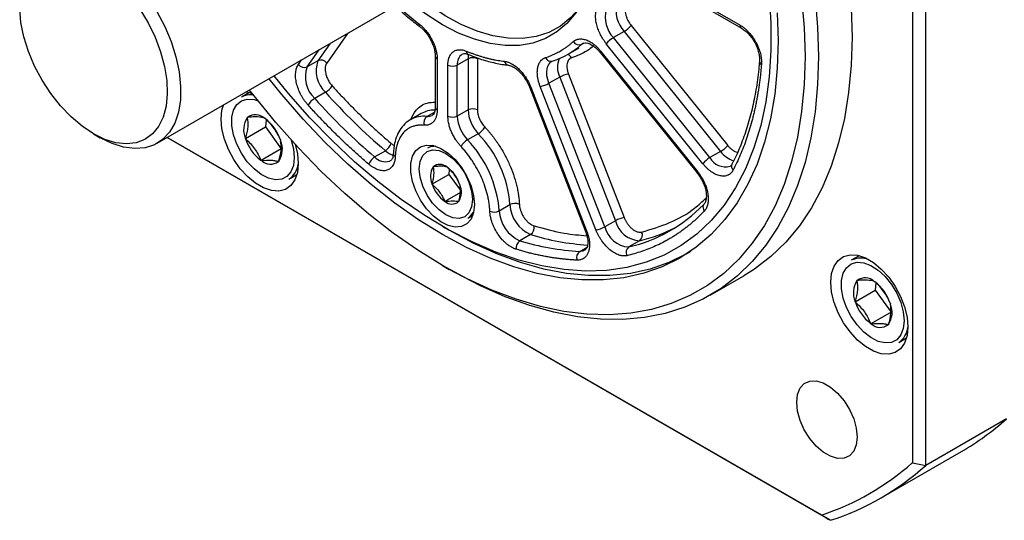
# Model space of a CAD drawing. Header units: millimetres. Extents: x 0 to 1118, y 0 to 864.
# Tile 22 of 30: x 682 to 785, y 544 to 596. Entities that reach past the tile are written whole.
import ezdxf

# ---------------------------------------------------------------- set-up
doc = ezdxf.new("R2010")
doc.units = ezdxf.units.MM
doc.header["$LTSCALE"] = 4

msp = doc.modelspace()

# ---------------------------------------------------------------- linework, layer by layer
for p, q in [((775.663, 632.049), (775.663, 549.643)), ((777.077, 549.361), (777.077, 632.332)), ((745.761, 602.556), (757.504, 595.777)), ((745.906, 602.236), (757.649, 595.457)), ((696.102, 583.311), (721.558, 598.007)), ((722.134, 597.168), (723.66, 595.926)), ((723.735, 595.652), (723.743, 595.646)), ((746.035, 595.742), (756.204, 583.091)), ((716.148, 594.884), (713.964, 591.776)), ((745.292, 595.104), (744.161, 594.451)), ((754.331, 581.8), (744.161, 594.451)), ((745.292, 595.104), (755.462, 582.453)), ((714.301, 593.817), (713.041, 592.024)), ((739.409, 592.724), (740.54, 593.377)), ((741.013, 593.856), (740.827, 593.749)), ((740.827, 593.749), (740.969, 593.851)), ((753.588, 581.162), (743.418, 593.813)), ((711.909, 591.37), (713.17, 593.164)), ((725.394, 592.506), (725.394, 587.117)), ((728.893, 592.674), (728.911, 592.667)), ((742.802, 592.856), (752.972, 580.205)), ((742.853, 593.009), (753.023, 580.358)), ((710.986, 591.618), (711.323, 592.098)), ((713.041, 592.024), (711.909, 591.37)), ((725.599, 592.22), (725.599, 586.831)), ((726.731, 586.178), (726.731, 591.567)), ((728.852, 592.22), (727.721, 591.567)), ((727.721, 586.178), (727.721, 591.567)), ((728.852, 592.22), (728.852, 586.831)), ((729.842, 592.22), (729.842, 586.831)), ((733.081, 591.552), (733.103, 591.55)), ((759.556, 591.979), (759.554, 591.962)), ((738.508, 590.29), (737.377, 589.637)), ((738.508, 590.29), (744.379, 575.157)), ((739.432, 590.614), (745.303, 575.481)), ((735.002, 589.909), (735.314, 589.257)), ((735.316, 589.258), (741.187, 574.125)), ((735.473, 589.225), (741.345, 574.092)), ((742.324, 574.18), (736.453, 589.313)), ((743.248, 574.504), (737.377, 589.637)), ((705.816, 588.669), (704.986, 588.189)), ((713.829, 588.695), (712.697, 588.042)), ((705.585, 586.012), (705.588, 586.051)), ((705.588, 586.051), (705.621, 586.05)), ((723.917, 586.449), (722.785, 585.796)), ((724.521, 586.145), (725.321, 586.607)), ((728.852, 586.831), (727.721, 586.178)), ((705.392, 583.818), (707.514, 585.043)), ((707.413, 585.958), (707.446, 585.956)), ((707.446, 585.956), (707.475, 585.915)), ((707.58, 585.803), (707.514, 585.043)), ((707.514, 585.043), (709.176, 582.714)), ((689.394, 584.314), (690.101, 583.906)), ((729.93, 584.329), (728.799, 583.676)), ((767.04, 543.565), (697.146, 583.914)), ((697.147, 583.914), (766.089, 544.115)), ((705.392, 583.818), (705.396, 583.858)), ((705.422, 583.777), (705.392, 583.818)), ((709.078, 583.67), (709.107, 583.628)), ((709.107, 583.628), (709.104, 583.589)), ((725.101, 583.092), (724.594, 582.799)), ((709.176, 582.714), (707.054, 581.49)), ((719.012, 581.875), (720.144, 582.529)), ((755.462, 582.453), (754.331, 581.8)), ((707.054, 581.49), (707.025, 581.531)), ((707.087, 581.488), (707.054, 581.49)), ((708.912, 581.395), (708.879, 581.397)), ((708.915, 581.435), (708.912, 581.395)), ((720.669, 581.462), (720.593, 581.423)), ((709.985, 579.529), (710.816, 580.008)), ((725.052, 579.019), (726.82, 580.039)), ((725.161, 580.808), (725.163, 580.837)), ((725.163, 580.837), (725.186, 580.836)), ((726.606, 580.82), (726.629, 580.82)), ((726.629, 580.82), (726.65, 580.791)), ((726.853, 580.582), (726.82, 580.039)), ((726.82, 580.039), (728.028, 578.406)), ((752.972, 580.205), (752.98, 580.197)), ((725.052, 579.019), (725.054, 579.047)), ((725.074, 578.99), (725.052, 579.019)), ((727.964, 579.015), (727.985, 578.986)), ((727.985, 578.986), (727.983, 578.958)), ((728.046, 578.13), (726.408, 577.185)), ((726.408, 577.185), (726.387, 577.214)), ((726.431, 577.185), (726.408, 577.185)), ((727.874, 577.169), (727.851, 577.169)), ((727.876, 577.197), (727.874, 577.169)), ((732.135, 576.198), (733.266, 576.851)), ((753.659, 576.849), (753.644, 576.819)), ((728.844, 575.438), (729.351, 575.73)), ((744.379, 575.157), (743.248, 574.504)), ((726.159, 574.556), (726.866, 574.148)), ((735.439, 573.699), (734.308, 573.045)), ((746.928, 573.037), (745.797, 572.384)), ((740.623, 571.921), (741.388, 572.363)), ((751.845, 571.671), (752.256, 571.908)), ((770.051, 571.463), (769.22, 570.983)), ((726.159, 570.433), (726.866, 570.024)), ((754.37, 567.298), (757.905, 569.339)), ((769.819, 568.805), (769.822, 568.845)), ((769.822, 568.845), (769.855, 568.843)), ((771.647, 568.752), (771.68, 568.75)), ((771.68, 568.75), (771.709, 568.709)), ((771.815, 568.596), (771.748, 567.836)), ((769.627, 566.612), (771.748, 567.836)), ((771.748, 567.836), (773.41, 565.508)), ((769.627, 566.612), (769.63, 566.651)), ((769.656, 566.57), (769.627, 566.612)), ((773.312, 566.463), (773.342, 566.422)), ((773.342, 566.422), (773.338, 566.382)), ((773.41, 565.508), (771.288, 564.283)), ((771.288, 564.283), (771.259, 564.325)), ((771.321, 564.282), (771.288, 564.283)), ((773.146, 564.189), (773.113, 564.19)), ((773.149, 564.228), (773.146, 564.189)), ((774.22, 562.323), (775.05, 562.802)), ((785.562, 554.26), (777.077, 549.361)), ((772.361, 545.931), (780.847, 550.829))]:
    msp.add_line(p, q)
at = {"flags": 128}
for points in [[(731.065, 661.496), (733.688, 659.827), (736.297, 657.964), (738.879, 655.913), (741.422, 653.684), (743.915, 651.288), (746.346, 648.736), (748.705, 646.038), (750.98, 643.208), (753.161, 640.258), (755.238, 637.202), (757.202, 634.054), (759.044, 630.827), (760.755, 627.538), (762.328, 624.2), (763.755, 620.829), (765.03, 617.441), (766.147, 614.05), (767.101, 610.673), (767.887, 607.324), (768.502, 604.02), (768.944, 600.775), (769.21, 597.603), (769.299, 594.52)], [(742.368, 605.169), (742.279, 603.264), (742.014, 601.483), (741.575, 599.845), (740.967, 598.367), (740.197, 597.067), (739.273, 595.957), (738.206, 595.052), (737.007, 594.359), (735.689, 593.887), (734.266, 593.642), (732.755, 593.625), (731.172, 593.837), (729.534, 594.276), (727.859, 594.937), (726.165, 595.812), (724.471, 596.892), (723.969, 597.252)], [(692.931, 601.309), (694.076, 600.068), (695.134, 598.689), (696.084, 597.202), (696.903, 595.638), (697.575, 594.033), (698.084, 592.421), (698.421, 590.836), (698.577, 589.314), (698.549, 587.887), (698.337, 586.586), (697.947, 585.44), (697.387, 584.473), (696.668, 583.706), (695.807, 583.157), (694.822, 582.836), (693.735, 582.752), (692.569, 582.905), (691.349, 583.292), (690.103, 583.905), (690.101, 583.906)], [(763.993, 598.689), (764.26, 595.54), (764.349, 592.479), (764.26, 589.522), (763.993, 586.68), (763.55, 583.969), (762.933, 581.4), (762.144, 578.986), (761.188, 576.737), (760.068, 574.665), (758.79, 572.778), (757.36, 571.086), (755.785, 569.596), (754.071, 568.316), (752.228, 567.252), (750.262, 566.408), (748.185, 565.788), (746.005, 565.395), (743.732, 565.231), (741.378, 565.297), (738.952, 565.593), (736.467, 566.117), (733.934, 566.866), (731.364, 567.838), (728.771, 569.028), (726.165, 570.429), (723.559, 572.036), (720.966, 573.841), (718.396, 575.836), (715.863, 578.011), (713.378, 580.357), (710.953, 582.861), (708.598, 585.514), (706.325, 588.301), (705.838, 588.931)], [(760.575, 598.979), (760.755, 595.997), (760.755, 593.111), (760.575, 590.336), (760.215, 587.688), (759.678, 585.18), (758.966, 582.824), (758.083, 580.634), (757.034, 578.621), (755.823, 576.794), (754.458, 575.165), (752.946, 573.74), (751.294, 572.529), (749.511, 571.536), (747.606, 570.767), (745.589, 570.226), (743.472, 569.917), (741.263, 569.84), (738.977, 569.995), (736.623, 570.383), (734.215, 571.001), (731.765, 571.846), (729.286, 572.914), (726.79, 574.198), (724.291, 575.693), (721.802, 577.39), (719.336, 579.281), (716.905, 581.355), (714.523, 583.602), (712.201, 586.011), (709.952, 588.568), (708.435, 590.431)], [(765.409, 598.734), (765.674, 595.562), (765.763, 592.479), (765.763, 592.479)], [(694.286, 597.457), (695.155, 596.008), (695.888, 594.494), (696.468, 592.952), (696.88, 591.418), (697.116, 589.928), (697.17, 588.518), (697.039, 587.221), (696.729, 586.067), (696.245, 585.085), (695.599, 584.296), (694.806, 583.719), (693.886, 583.369), (692.86, 583.254), (691.751, 583.376), (690.588, 583.732), (689.396, 584.314), (688.204, 585.108), (687.04, 586.096), (685.931, 587.253), (684.905, 588.554), (683.985, 589.966), (683.192, 591.458), (682.547, 592.992), (682.062, 594.534), (681.752, 596.047), (681.621, 597.494)], [(740.421, 597.401), (739.672, 596.561), (738.588, 595.677), (737.372, 595.012), (736.037, 594.572), (734.598, 594.363), (733.072, 594.387), (731.475, 594.644), (729.827, 595.131), (728.144, 595.842), (726.448, 596.769), (725.032, 597.703)], [(761.43, 597.077), (761.52, 594.112), (761.52, 594.112)], [(769.299, 594.52), (769.21, 591.54), (768.944, 588.675), (768.502, 585.94), (767.887, 583.346), (767.101, 580.905), (766.147, 578.629), (765.03, 576.528), (763.755, 574.612), (762.328, 572.889), (760.755, 571.367), (759.044, 570.053), (757.905, 569.339)], [(761.52, 594.112), (761.43, 591.251), (761.161, 588.509), (760.712, 585.9), (760.088, 583.436), (759.291, 581.131), (758.325, 578.996), (757.196, 577.042), (755.908, 575.279), (754.468, 573.716), (752.885, 572.361), (751.165, 571.221), (749.318, 570.301), (747.353, 569.607), (745.28, 569.142), (743.109, 568.908), (740.852, 568.906), (738.521, 569.137), (736.126, 569.599), (733.68, 570.29), (731.197, 571.206), (728.687, 572.343), (726.165, 573.695), (723.643, 575.255), (721.133, 577.015), (718.65, 578.967), (716.204, 581.099), (713.81, 583.402), (711.478, 585.863), (709.221, 588.471), (707.893, 590.118)], [(765.763, 592.479), (765.674, 589.499), (765.409, 586.634), (764.967, 583.898), (764.352, 581.305), (763.565, 578.864), (762.611, 576.588), (761.494, 574.487), (760.219, 572.571), (758.792, 570.848), (757.22, 569.326), (755.509, 568.012), (753.667, 566.912), (751.703, 566.031), (749.625, 565.374), (747.444, 564.942), (745.169, 564.739), (742.81, 564.764), (740.379, 565.019), (737.886, 565.501), (735.343, 566.209), (732.761, 567.139), (730.153, 568.287), (727.529, 569.648), (726.866, 570.024)], [(728.899, 592.658), (728.88, 592.566), (728.852, 592.22)], [(742.853, 593.009), (742.814, 592.945), (742.796, 592.896), (742.799, 592.861), (742.802, 592.856)], [(737.377, 589.637), (737.244, 590.043), (737.164, 590.441), (737.14, 590.818), (737.172, 591.162), (737.258, 591.461), (737.398, 591.707), (737.585, 591.892), (737.664, 591.942)], [(735.473, 589.225), (735.399, 589.223), (735.347, 589.232), (735.318, 589.252), (735.316, 589.258)], [(705.498, 588.735), (705.64, 588.71), (706.108, 588.58)], [(710.962, 581.172), (710.873, 580.247), (710.611, 579.465), (710.186, 578.86), (709.617, 578.459), (708.929, 578.279), (708.153, 578.328), (707.321, 578.604), (706.471, 579.095), (705.64, 579.779), (704.863, 580.627), (704.176, 581.6), (703.607, 582.658), (703.182, 583.754), (702.919, 584.839), (702.831, 585.866), (702.919, 586.791), (703.079, 587.339)], [(710.55, 581.818), (710.461, 580.991), (710.199, 580.311), (709.778, 579.815), (709.22, 579.529), (708.557, 579.47), (707.823, 579.64), (707.058, 580.03), (706.304, 580.619), (705.6, 581.376), (704.985, 582.259), (704.493, 583.221), (704.149, 584.21), (703.972, 585.173), (703.972, 586.058), (704.149, 586.817), (704.493, 587.409), (704.985, 587.802), (705.6, 587.976), (706.304, 587.92), (706.732, 587.786)], [(710.224, 583.658), (710.461, 582.748), (710.55, 581.818)], [(710.635, 583.206), (710.873, 582.199), (710.962, 581.172)], [(729.524, 576.86), (729.433, 576.017), (729.167, 575.325), (728.738, 574.82), (728.171, 574.53), (727.495, 574.469), (726.748, 574.642), (725.97, 575.039), (725.202, 575.639), (724.486, 576.409), (723.86, 577.308), (723.359, 578.287), (723.009, 579.294), (722.829, 580.274), (722.829, 581.175), (723.009, 581.947), (723.359, 582.55), (723.86, 582.95), (724.486, 583.127), (725.202, 583.07), (725.97, 582.783), (726.748, 582.281), (727.495, 581.592), (728.171, 580.752), (728.738, 579.806), (729.167, 578.807), (729.433, 577.806), (729.524, 576.86)], [(729.323, 577.383), (729.228, 576.6), (728.948, 575.981), (728.502, 575.567), (727.921, 575.388), (727.245, 575.455), (726.519, 575.764), (725.793, 576.293), (725.116, 577.007), (724.535, 577.857), (724.09, 578.785), (723.809, 579.728), (723.714, 580.622), (723.809, 581.405), (724.09, 582.024), (724.535, 582.438), (725.116, 582.617), (725.793, 582.55), (726.519, 582.242), (727.245, 581.712), (727.921, 580.998), (728.502, 580.148), (728.948, 579.22), (729.228, 578.277), (729.323, 577.383)], [(753.023, 580.358), (752.984, 580.294), (752.965, 580.245), (752.968, 580.21), (752.972, 580.205)], [(752.37, 571.987), (751.847, 571.672), (750.002, 570.754), (748.039, 570.06), (745.968, 569.595), (743.799, 569.361), (741.545, 569.36), (739.215, 569.59), (736.823, 570.052), (734.38, 570.742), (731.899, 571.658), (729.392, 572.794), (726.872, 574.144), (726.866, 574.148)], [(741.345, 574.092), (741.271, 574.09), (741.218, 574.099), (741.19, 574.119), (741.187, 574.125)], [(741.13, 572.037), (740.937, 571.956), (740.623, 571.921)], [(775.196, 563.966), (775.108, 563.041), (774.845, 562.259), (774.42, 561.654), (773.851, 561.253), (773.163, 561.073), (772.387, 561.122), (771.555, 561.398), (770.705, 561.889), (769.874, 562.573), (769.098, 563.42), (768.41, 564.394), (767.841, 565.452), (767.416, 566.547), (767.153, 567.632), (767.065, 568.66), (767.153, 569.585), (767.416, 570.367), (767.841, 570.971), (768.41, 571.372), (769.098, 571.552), (769.874, 571.503), (770.705, 571.227), (771.555, 570.737), (772.387, 570.053), (773.163, 569.205), (773.851, 568.231), (774.42, 567.174), (774.845, 566.078), (775.108, 564.993), (775.196, 563.966)], [(774.784, 564.612), (774.695, 563.784), (774.433, 563.104), (774.012, 562.608), (773.455, 562.323), (772.791, 562.263), (772.057, 562.433), (771.292, 562.823), (770.538, 563.413), (769.834, 564.169), (769.22, 565.052), (768.727, 566.014), (768.383, 567.004), (768.207, 567.966), (768.207, 568.851), (768.383, 569.61), (768.727, 570.202), (769.22, 570.596), (769.834, 570.769), (770.538, 570.714), (771.292, 570.432), (772.057, 569.939), (772.791, 569.261), (773.455, 568.436), (774.012, 567.507), (774.433, 566.525), (774.695, 565.542), (774.784, 564.612)], [(769.84, 552.348), (769.747, 551.522), (769.475, 550.85), (769.039, 550.373), (768.465, 550.117), (767.786, 550.098), (767.041, 550.316), (766.274, 550.758), (765.529, 551.4), (764.85, 552.204), (764.276, 553.123), (763.84, 554.103), (763.568, 555.089), (763.476, 556.022), (763.568, 556.847), (763.84, 557.519), (764.276, 557.996), (764.85, 558.252), (765.529, 558.272), (766.274, 558.054), (767.041, 557.611), (767.786, 556.969), (768.465, 556.165), (769.039, 555.246), (769.475, 554.266), (769.747, 553.28), (769.84, 552.348)]]:
    msp.add_lwpolyline(points, dxfattribs=at)
for centre, radius, start, end in [((747.663, 597.289), 3.224, 166.02757, 222.65906), ((746.532, 596.636), 3.224, 166.02757, 222.65906), ((723.932, 595.853), 0.281, 164.93737, 225.54438), ((743.953, 597.414), 2.67, 300.10441, 321.22945), ((757.837, 595.735), 0.335, 172.7191, 236.19384), ((745.5, 592.141), 2.67, 120.10441, 141.22945), ((735.124, 600.146), 8.57, 288.2918, 311.71895), ((740.548, 594.388), 0.697, 209.79542, 293.6016), ((725.728, 592.528), 0.334, 182.80013, 247.38578), ((728.931, 591.709), 1.218, 124.48225, 186.68184), ((729.083, 593.041), 0.412, 180.99067, 242.6012), ((729.347, 591.265), 1.076, 62.60967, 117.39033), ((737.572, 592.551), 0.594, 199.9175, 294.07771), ((740.612, 591.326), 2.345, 156.78507, 206.21971), ((739.098, 592.029), 0.711, 24.29668, 68.86123), ((711.6, 592.065), 0.76, 216.02569, 293.97204), ((714.766, 590.29), 3.055, 159.27917, 227.36948), ((715.898, 590.943), 3.055, 159.27917, 227.36948), ((713.349, 591.329), 0.76, 36.02569, 113.97204), ((727.226, 592.522), 1.076, 242.60967, 297.39033), ((733.186, 592.064), 0.522, 191.35208, 258.48065), ((759.949, 591.974), 0.395, 181.66675, 241.01548), ((739.839, 587.974), 2.671, 98.77793, 119.89046), ((712.802, 590.453), 2.036, 300.29298, 328.17498), ((736.045, 591.953), 2.671, 278.77793, 299.89046), ((705.916, 586.483), 1.944, 80.11631, 118.59699), ((763.15, 632.884), 66.221, 221.85813, 229.5006), ((713.724, 586.284), 2.036, 120.29298, 148.17498), ((762.019, 632.231), 66.221, 221.85813, 229.5006), ((725.745, 587.152), 0.352, 185.6948, 245.62534), ((706.462, 584.932), 1.399, 47.2014, 126.95057), ((724.198, 583.258), 2.906, 83.60908, 118.32423), ((725.303, 583.985), 2.827, 89.55387, 119.35853), ((724.995, 585.479), 0.817, 125.42611, 198.37794), ((724.626, 587.073), 0.933, 263.54818, 299.01425), ((727.226, 587.133), 1.076, 242.60967, 297.39033), ((731.611, 586.371), 3.895, 182.83956, 223.77896), ((729.347, 585.876), 1.076, 62.60967, 117.39033), ((732.742, 587.024), 3.895, 182.83956, 223.77896), ((707.485, 584.76), 2.276, 146.62506, 203.35852), ((704.716, 582.251), 4.587, 18.01648, 53.01902), ((728.978, 585.953), 1.882, 300.38789, 330.63178), ((721.074, 575.895), 12.23, 4.48456, 43.60312), ((709.784, 585.196), 4.587, 198.01648, 233.01902), ((707.015, 582.686), 2.276, 326.62506, 23.35852), ((719.425, 583.719), 1.39, 301.10616, 342.67194), ((725.362, 581.428), 1.571, 86.2209, 119.25211), ((729.751, 582.053), 1.882, 120.38789, 150.63178), ((719.943, 575.242), 12.23, 4.48456, 43.60312), ((754.123, 584.763), 2.67, 300.10441, 321.22945), ((719.73, 580.685), 1.39, 121.10616, 162.67194), ((720.168, 582.927), 1.562, 222.28733, 285.77265), ((721.64, 584.181), 2.229, 227.83694, 252.18686), ((721.34, 582.249), 0.361, 183.508, 244.45942), ((757.654, 584.055), 2.714, 216.15094, 252.34904), ((708.038, 582.515), 1.399, 227.2014, 306.95057), ((708.752, 581.383), 2.227, 303.63289, 352.8965), ((725.887, 580.012), 1.082, 48.34852, 130.37947), ((755.67, 579.49), 2.67, 120.10441, 141.22945), ((755.994, 582.742), 1.911, 209.50763, 283.897), ((757.145, 580.883), 0.542, 156.00942, 226.60989), ((726.788, 579.826), 1.9, 148.86831, 204.17185), ((724.522, 577.844), 3.635, 18.7869, 54.16128), ((728.515, 580.161), 3.635, 198.7869, 234.16128), ((726.249, 578.18), 1.9, 328.86831, 24.17185), ((727.15, 577.993), 1.082, 228.34852, 310.37947), ((733.786, 575.86), 1.119, 65.19835, 117.70131), ((736.922, 577.046), 3.661, 183.04764, 246.10697), ((742.195, 587.895), 15.924, 283.07401, 316.01819), ((754.243, 576.58), 0.645, 158.28963, 218.88511), ((728.017, 576.81), 1.602, 301.07442, 333.44181), ((731.615, 577.189), 1.119, 245.19835, 297.70131), ((735.791, 576.393), 3.661, 183.04764, 246.10697), ((745.711, 572.841), 2.671, 98.77793, 119.89046), ((747.101, 575.837), 2.805, 194.0251, 266.47893), ((734.928, 574.447), 0.906, 304.32468, 10.12967), ((743.063, 598.174), 25.635, 252.69866, 266.36487), ((741.917, 576.82), 2.671, 278.77793, 299.89046), ((745.969, 575.183), 2.805, 194.0251, 266.47893), ((743.258, 588.748), 16.134, 283.15054, 297.53843), ((746.502, 573.618), 0.72, 306.30361, 27.91987), ((734.819, 572.297), 0.906, 124.32468, 190.12967), ((741.896, 597.374), 25.485, 252.67703, 267.13566), ((741.089, 571.27), 0.802, 125.60592, 199.89835), ((746.223, 571.804), 0.72, 126.30361, 207.91987), ((770.209, 568.988), 2.227, 67.09628, 116.36358), ((771.719, 567.554), 2.276, 146.62506, 203.35852), ((770.696, 567.725), 1.399, 47.2014, 126.95057), ((768.95, 565.044), 4.587, 18.01648, 53.01902), ((774.018, 567.989), 4.587, 198.01648, 233.01902), ((771.249, 565.48), 2.276, 326.62506, 23.35852), ((772.272, 565.308), 1.399, 227.2014, 306.95057), ((772.986, 564.177), 2.227, 303.63289, 352.8965), ((766.911, 574.939), 27.848, 300.02787, 312.04735), ((757.461, 570.109), 27.388, 288.36134, 311.64941), ((758.492, 569.956), 27.741, 287.94751, 312.06325)]:
    msp.add_arc(centre, radius, start, end)
for points, knots in [([(743.418, 593.813), (743.381, 593.861), (743.306, 593.956), (743.2, 594.104), (743.098, 594.255), (743.001, 594.411), (742.908, 594.57), (742.758, 594.851), (742.572, 595.264), (742.4, 595.804), (742.299, 596.332), (742.279, 596.766), (742.308, 597.109), (742.36, 597.374), (742.419, 597.529), (742.449, 597.606)], [0, 0, 0, 0, 0.04053467, 0.08080714, 0.12095123, 0.16110199, 0.20139445, 0.2419622, 0.37094695, 0.50004904, 0.62903374, 0.75813578, 0.83891084, 0.91917186, 1, 1, 1, 1]), ([(745.489, 597.876), (745.479, 597.85), (745.458, 597.798), (745.434, 597.714), (745.416, 597.626), (745.404, 597.532), (745.395, 597.38), (745.405, 597.159), (745.462, 596.862), (745.559, 596.558), (745.677, 596.295), (745.798, 596.078), (745.91, 595.903), (745.993, 595.796), (746.035, 595.742)], [0, 0, 0, 0, 0.0485885, 0.0968454, 0.1450028, 0.1932939, 0.2419502, 0.3708912, 0.5000409, 0.6289818, 0.7581314, 0.8388874, 0.9191496, 1, 1, 1, 1]), ([(721.863, 597.179), (722.076, 596.989), (722.691, 596.441), (723.324, 595.966), (723.738, 595.656)], [0, 0, 0, 0, 0.34592084, 1, 1, 1, 1]), ([(723.66, 595.926), (723.703, 595.893), (723.789, 595.828), (723.916, 595.72), (724.04, 595.606), (724.162, 595.484), (724.282, 595.356), (724.484, 595.124), (724.755, 594.763), (725.057, 594.254), (725.301, 593.72), (725.456, 593.246), (725.545, 592.849), (725.591, 592.526), (725.597, 592.322), (725.599, 592.22)], [0, 0, 0, 0, 0.0405347, 0.0808071, 0.1209512, 0.161102, 0.2013945, 0.2419622, 0.370947, 0.500049, 0.6290337, 0.7581358, 0.8389108, 0.9191719, 1, 1, 1, 1]), ([(723.737, 595.639), (723.785, 595.606), (723.928, 595.509), (724.169, 595.273), (724.499, 594.902), (724.702, 594.582), (724.826, 594.386)], [0, 0, 0, 0, 0.122791, 0.3665237, 0.6121575, 1, 1, 1, 1]), ([(757.504, 595.777), (757.545, 595.753), (757.626, 595.705), (757.748, 595.623), (757.868, 595.535), (757.988, 595.44), (758.105, 595.338), (758.222, 595.229), (758.443, 595.008), (758.755, 594.642), (759.115, 594.095), (759.409, 593.51), (759.584, 593.017), (759.68, 592.638), (759.73, 592.37), (759.761, 592.108), (759.765, 591.942), (759.767, 591.858)], [0, 0, 0, 0, 0.0345515, 0.0688565, 0.1030145, 0.1371261, 0.1712926, 0.2056146, 0.2401914, 0.3700567, 0.5000287, 0.6298941, 0.7598661, 0.8201503, 0.8799071, 0.9396769, 1, 1, 1, 1]), ([(757.649, 595.457), (757.782, 595.371), (758.047, 595.2), (758.427, 594.834), (758.774, 594.407), (759.072, 593.929), (759.31, 593.423), (759.474, 592.911), (759.566, 592.411), (759.558, 592.112), (759.554, 591.962)], [0, 0, 0, 0, 0.1252708, 0.2504638, 0.375579, 0.5006169, 0.6255777, 0.7504616, 0.875269, 1, 1, 1, 1]), ([(724.826, 594.386), (724.943, 594.161), (725.107, 593.846), (725.265, 593.378), (725.354, 593.004), (725.398, 592.688), (725.39, 592.543), (725.389, 592.511)], [0, 0, 0, 0, 0.3477864, 0.4873072, 0.7123555, 0.9360201, 1, 1, 1, 1]), ([(739.944, 594.041), (739.971, 594.065), (740.026, 594.111), (740.115, 594.169), (740.209, 594.218), (740.308, 594.257), (740.412, 594.288), (740.6, 594.324), (740.889, 594.326), (741.291, 594.227), (741.708, 594.035), (742.073, 593.787), (742.377, 593.527), (742.623, 593.283), (742.776, 593.1), (742.853, 593.009)], [0, 0, 0, 0, 0.0405347, 0.0808071, 0.1209512, 0.161102, 0.2013945, 0.2419622, 0.370947, 0.500049, 0.6290337, 0.7581358, 0.8389108, 0.9191719, 1, 1, 1, 1]), ([(737.013, 592.349), (737.103, 592.38), (737.284, 592.442), (737.55, 592.546), (737.812, 592.657), (738.068, 592.778), (738.319, 592.906), (738.566, 593.043), (738.808, 593.188), (739.045, 593.342), (739.277, 593.504), (739.504, 593.674), (739.727, 593.853), (739.871, 593.979), (739.944, 594.041)], [0, 0, 0, 0, 0.0836321, 0.16710147, 0.25044042, 0.33368142, 0.41685706, 0.5, 0.58314294, 0.66631858, 0.74955958, 0.83289853, 0.9163679, 1, 1, 1, 1]), ([(742.069, 593.55), (741.846, 593.377), (741.148, 592.837), (740.314, 592.531), (739.747, 592.322)], [0, 0, 0, 0, 0.3189987, 1, 1, 1, 1]), ([(740.974, 593.845), (741.03, 593.872), (741.134, 593.924), (741.466, 593.885), (741.861, 593.713), (742.237, 593.443), (742.547, 593.158), (742.719, 592.953), (742.802, 592.854)], [0, 0, 0, 0, 0.2204746, 0.408982, 0.6054807, 0.7645645, 0.887087, 1, 1, 1, 1]), ([(726.731, 591.567), (726.731, 591.617), (726.733, 591.717), (726.744, 591.86), (726.763, 591.997), (726.789, 592.129), (726.822, 592.255), (726.893, 592.462), (727.029, 592.722), (727.273, 592.974), (727.575, 593.135), (727.882, 593.19), (728.166, 593.176), (728.414, 593.129), (728.585, 593.065), (728.67, 593.033)], [0, 0, 0, 0, 0.0405347, 0.0808071, 0.1209512, 0.161102, 0.2013945, 0.2419622, 0.370947, 0.500049, 0.6290337, 0.7581358, 0.8389108, 0.9191719, 1, 1, 1, 1]), ([(728.247, 592.707), (728.303, 592.732), (728.409, 592.779), (728.663, 592.771), (728.853, 592.68), (728.907, 592.654)], [0, 0, 0, 0, 0.456524, 0.8472837, 1, 1, 1, 1]), ([(728.67, 593.033), (728.785, 592.987), (729.014, 592.895), (729.355, 592.767), (729.695, 592.647), (730.033, 592.536), (730.37, 592.434), (730.704, 592.34), (731.037, 592.255), (731.368, 592.178), (731.697, 592.111), (732.025, 592.052), (732.351, 592.001), (732.566, 591.974), (732.674, 591.961)], [0, 0, 0, 0, 0.0836321, 0.1671015, 0.2504404, 0.3336814, 0.4168571, 0.5, 0.5831429, 0.6663186, 0.7495596, 0.8328985, 0.9163679, 1, 1, 1, 1]), ([(728.898, 592.69), (729.174, 592.573), (729.943, 592.25), (731.189, 591.893), (732.312, 591.634), (732.931, 591.582), (733.084, 591.569)], [0, 0, 0, 0, 0.19407966, 0.53931332, 0.88669636, 1, 1, 1, 1]), ([(736.453, 589.313), (736.432, 589.369), (736.389, 589.481), (736.335, 589.649), (736.286, 589.816), (736.245, 589.982), (736.211, 590.147), (736.165, 590.429), (736.136, 590.817), (736.178, 591.274), (736.294, 591.672), (736.46, 591.955), (736.64, 592.145), (736.813, 592.27), (736.946, 592.323), (737.013, 592.349)], [0, 0, 0, 0, 0.0405347, 0.0808071, 0.1209512, 0.161102, 0.2013945, 0.2419622, 0.370947, 0.500049, 0.6290337, 0.7581358, 0.8389108, 0.9191719, 1, 1, 1, 1]), ([(739.747, 592.322), (739.724, 592.314), (739.678, 592.297), (739.616, 592.262), (739.557, 592.221), (739.503, 592.172), (739.427, 592.085), (739.342, 591.941), (739.277, 591.718), (739.254, 591.46), (739.272, 591.213), (739.313, 590.991), (739.362, 590.803), (739.408, 590.677), (739.432, 590.614)], [0, 0, 0, 0, 0.0485885, 0.0968454, 0.1450028, 0.1932939, 0.2419502, 0.3708912, 0.5000409, 0.6289818, 0.7581314, 0.8388874, 0.9191496, 1, 1, 1, 1]), ([(711.994, 587.358), (711.959, 587.398), (711.888, 587.479), (711.785, 587.605), (711.686, 587.734), (711.591, 587.867), (711.499, 588.003), (711.411, 588.143), (711.327, 588.287), (711.167, 588.578), (710.96, 589.031), (710.773, 589.639), (710.676, 590.229), (710.679, 590.683), (710.729, 591.012), (710.79, 591.238), (710.874, 591.443), (710.948, 591.559), (710.986, 591.618)], [0, 0, 0, 0, 0.0315662, 0.0628805, 0.0940269, 0.1250905, 0.1561573, 0.1873131, 0.2186432, 0.2502311, 0.3750867, 0.5000408, 0.6248964, 0.7498504, 0.8127114, 0.8749002, 0.9371015, 1, 1, 1, 1]), ([(713.964, 591.776), (713.95, 591.754), (713.921, 591.711), (713.886, 591.639), (713.855, 591.561), (713.831, 591.478), (713.813, 591.389), (713.792, 591.233), (713.79, 590.995), (713.845, 590.663), (713.95, 590.321), (714.088, 590.019), (714.234, 589.768), (714.375, 589.563), (714.479, 589.441), (714.532, 589.38)], [0, 0, 0, 0, 0.042018, 0.0836423, 0.1250733, 0.1665142, 0.2081683, 0.2502356, 0.3750666, 0.5000727, 0.6249036, 0.7499096, 0.8335048, 0.9163257, 1, 1, 1, 1]), ([(732.674, 591.961), (732.714, 591.955), (732.796, 591.944), (732.92, 591.916), (733.047, 591.878), (733.174, 591.831), (733.304, 591.774), (733.529, 591.661), (733.852, 591.454), (734.258, 591.103), (734.64, 590.684), (734.94, 590.267), (735.167, 589.888), (735.336, 589.56), (735.427, 589.337), (735.473, 589.225)], [0, 0, 0, 0, 0.0405347, 0.0808071, 0.1209512, 0.161102, 0.2013945, 0.2419622, 0.370947, 0.500049, 0.6290337, 0.7581358, 0.8389108, 0.9191719, 1, 1, 1, 1]), ([(733.101, 591.538), (733.154, 591.533), (733.306, 591.521), (733.656, 591.361), (734.029, 591.096), (734.345, 590.799), (734.676, 590.425), (734.879, 590.105), (735.002, 589.909)], [0, 0, 0, 0, 0.1175531, 0.3352419, 0.511481, 0.6472161, 0.7840099, 1, 1, 1, 1]), ([(759.54, 591.982), (759.52, 591.692), (759.45, 590.652), (759.199, 588.953), (758.789, 586.891), (758.251, 584.932), (757.582, 583.09), (757.041, 581.814), (756.689, 581.195), (756.639, 581.108)], [0, 0, 0, 0, 0.0689343, 0.2475807, 0.4268297, 0.6068202, 0.787773, 0.970003, 1, 1, 1, 1]), ([(759.758, 591.629), (759.742, 591.452), (759.712, 591.099), (759.658, 590.576), (759.598, 590.057), (759.53, 589.544), (759.456, 589.037), (759.375, 588.534), (759.287, 588.037), (759.193, 587.546), (759.091, 587.059), (758.983, 586.578), (758.868, 586.103), (758.705, 585.476), (758.486, 584.708), (758.196, 583.811), (757.88, 582.94), (757.538, 582.096), (757.172, 581.275), (756.906, 580.751), (756.773, 580.489)], [0, 0, 0, 0, 0.0417431, 0.0834438, 0.1251109, 0.1667527, 0.2083778, 0.2499948, 0.2916123, 0.3332388, 0.374883, 0.4165532, 0.4582582, 0.5000063, 0.5834481, 0.6667548, 0.7499948, 0.8332367, 0.916549, 1, 1, 1, 1]), ([(714.532, 589.38), (714.675, 589.222), (714.961, 588.905), (715.393, 588.438), (715.828, 587.976), (716.264, 587.521), (716.703, 587.071), (717.144, 586.628), (717.587, 586.191), (718.033, 585.76), (718.481, 585.336), (718.931, 584.917), (719.383, 584.504), (719.837, 584.098), (720.294, 583.697), (720.599, 583.436), (720.752, 583.305)], [0, 0, 0, 0, 0.0716212, 0.1431536, 0.2146119, 0.2860109, 0.3573653, 0.4286901, 0.5, 0.5713099, 0.6426347, 0.7139891, 0.7853881, 0.8568464, 0.9283788, 1, 1, 1, 1]), ([(718.403, 581.099), (718.246, 581.234), (717.931, 581.504), (717.46, 581.916), (716.992, 582.335), (716.526, 582.76), (716.063, 583.191), (715.602, 583.629), (715.143, 584.073), (714.686, 584.523), (714.231, 584.98), (713.779, 585.443), (713.33, 585.912), (712.882, 586.387), (712.437, 586.869), (712.142, 587.195), (711.994, 587.358)], [0, 0, 0, 0, 0.0716212, 0.1431536, 0.2146119, 0.2860109, 0.3573653, 0.4286901, 0.5, 0.5713099, 0.6426347, 0.7139891, 0.7853881, 0.8568464, 0.9283788, 1, 1, 1, 1]), ([(722.814, 585.813), (722.984, 586.16), (723.385, 586.977), (724.311, 587.604), (725.104, 587.644), (725.394, 587.659)], [0, 0, 0, 0, 0.3182155, 0.749985, 1, 1, 1, 1]), ([(725.389, 587.122), (725.388, 587.034), (725.386, 586.822), (725.32, 586.567), (725.212, 586.369), (725.147, 586.282), (725.084, 586.266), (725.074, 586.263)], [0, 0, 0, 0, 0.1709849, 0.4105758, 0.6602143, 0.94445, 1, 1, 1, 1]), ([(707.413, 585.958), (707.21, 586.025), (706.97, 586.073), (706.515, 586.097), (706.349, 586.097), (705.998, 586.082), (705.813, 586.068), (705.621, 586.05)], [0, 0, 0, 0, 0.5, 0.5, 0.75, 0.75, 1, 1, 1, 1]), ([(725.599, 586.831), (725.599, 586.781), (725.597, 586.683), (725.586, 586.54), (725.568, 586.403), (725.542, 586.272), (725.491, 586.079), (725.396, 585.842), (725.23, 585.596), (725.023, 585.406), (724.807, 585.293), (724.601, 585.236), (724.416, 585.212), (724.285, 585.218), (724.22, 585.222)], [0, 0, 0, 0, 0.04906813, 0.09790615, 0.14667492, 0.19553596, 0.24464992, 0.37226973, 0.50002883, 0.62764859, 0.75540765, 0.83703134, 0.91831261, 1, 1, 1, 1]), ([(728.11, 582.976), (728.071, 583.019), (727.992, 583.105), (727.878, 583.241), (727.767, 583.382), (727.66, 583.528), (727.503, 583.76), (727.308, 584.087), (727.1, 584.517), (726.934, 584.954), (726.829, 585.337), (726.769, 585.66), (726.737, 585.925), (726.733, 586.094), (726.731, 586.178)], [0, 0, 0, 0, 0.0490681, 0.0979062, 0.1466749, 0.195536, 0.2446499, 0.3722697, 0.5000288, 0.6276486, 0.7554077, 0.8370313, 0.9183126, 1, 1, 1, 1]), ([(729.842, 586.831), (729.843, 586.796), (729.844, 586.725), (729.854, 586.615), (729.87, 586.502), (729.901, 586.345), (729.956, 586.143), (730.05, 585.897), (730.166, 585.655), (730.303, 585.427), (730.453, 585.215), (730.563, 585.091), (730.618, 585.03)], [0, 0, 0, 0, 0.0612753, 0.1222679, 0.1832926, 0.2446635, 0.3722464, 0.500077, 0.6276598, 0.7554903, 0.8776814, 1, 1, 1, 1]), ([(705.585, 586.012), (705.644, 585.712), (705.67, 585.388), (705.622, 584.84), (705.592, 584.649), (705.509, 584.259), (705.457, 584.06), (705.396, 583.858)], [0, 0, 0, 0, 0.5, 0.5, 0.75, 0.75, 1, 1, 1, 1]), ([(709.078, 583.67), (708.906, 584.089), (708.698, 584.494), (708.29, 585.065), (708.14, 585.248), (707.821, 585.594), (707.652, 585.758), (707.475, 585.915)], [0, 0, 0, 0, 0.5, 0.5, 0.75, 0.75, 1, 1, 1, 1]), ([(722.834, 585.805), (722.785, 585.783), (722.477, 585.648), (722.03, 585.22), (721.535, 584.546), (721.206, 583.747), (721.022, 582.97), (721.002, 582.436), (720.995, 582.228)], [0, 0, 0, 0, 0.0414484, 0.2577209, 0.461117, 0.66611, 0.869672, 1, 1, 1, 1]), ([(724.22, 585.222), (724.159, 585.226), (724.039, 585.235), (723.863, 585.235), (723.691, 585.226), (723.523, 585.207), (723.358, 585.178), (723.198, 585.139), (722.905, 585.047), (722.506, 584.85), (722.056, 584.464), (721.689, 583.963), (721.463, 583.458), (721.331, 583.016), (721.258, 582.671), (721.206, 582.307), (721.192, 582.052), (721.185, 581.923)], [0, 0, 0, 0, 0.0351354, 0.070137, 0.1050593, 0.1399569, 0.1748847, 0.2098975, 0.2450495, 0.3724997, 0.500016, 0.6274661, 0.7549824, 0.8163708, 0.8774741, 0.938586, 1, 1, 1, 1]), ([(730.618, 585.03), (730.681, 584.961), (730.808, 584.825), (730.993, 584.614), (731.175, 584.397), (731.353, 584.176), (731.528, 583.95), (731.699, 583.719), (731.866, 583.483), (732.201, 582.99), (732.673, 582.212), (733.212, 581.127), (733.651, 580.019), (733.922, 579.102), (734.08, 578.389), (734.168, 577.873), (734.23, 577.367), (734.247, 577.04), (734.256, 576.876)], [0, 0, 0, 0, 0.0307535, 0.061399, 0.091973, 0.122512, 0.1530527, 0.183632, 0.2142865, 0.2450524, 0.3725075, 0.5000179, 0.627473, 0.7549834, 0.8163737, 0.8774775, 0.9385884, 1, 1, 1, 1]), ([(705.422, 583.777), (705.774, 583.462), (706.097, 583.123), (706.505, 582.552), (706.627, 582.352), (706.844, 581.948), (706.939, 581.741), (707.025, 581.531)], [0, 0, 0, 0, 0.5, 0.5, 0.75, 0.75, 1, 1, 1, 1]), ([(708.915, 581.435), (709.037, 581.839), (709.125, 582.23), (709.189, 582.964), (709.164, 583.289), (709.104, 583.589)], [0, 0, 0, 0, 0.5, 0.5, 1, 1, 1, 1]), ([(720.752, 583.305), (720.845, 583.228), (720.955, 583.137), (721.065, 583.088), (721.083, 583.08)], [0, 0, 0, 0, 0.8382782, 1, 1, 1, 1]), ([(731.146, 576.173), (731.142, 576.251), (731.135, 576.406), (731.114, 576.644), (731.087, 576.884), (731.051, 577.127), (731.008, 577.373), (730.958, 577.622), (730.848, 578.093), (730.641, 578.795), (730.275, 579.719), (729.825, 580.625), (729.389, 581.343), (729.014, 581.883), (728.725, 582.265), (728.425, 582.632), (728.215, 582.861), (728.11, 582.976)], [0, 0, 0, 0, 0.0351354, 0.070137, 0.1050593, 0.1399569, 0.1748847, 0.2098975, 0.2450495, 0.3724997, 0.500016, 0.6274661, 0.7549824, 0.8163708, 0.8774741, 0.938586, 1, 1, 1, 1]), ([(756.204, 583.091), (756.283, 583), (756.441, 582.818), (756.703, 582.605), (756.966, 582.454), (757.149, 582.379), (757.234, 582.373), (757.239, 582.373)], [0, 0, 0, 0, 0.2464555, 0.4930876, 0.7394607, 0.9861793, 1, 1, 1, 1]), ([(721.185, 581.923), (721.182, 581.877), (721.177, 581.786), (721.162, 581.654), (721.14, 581.527), (721.102, 581.363), (721.037, 581.17), (720.932, 580.966), (720.802, 580.79), (720.601, 580.601), (720.3, 580.447), (719.944, 580.407), (719.635, 580.445), (719.392, 580.51), (719.142, 580.609), (718.892, 580.742), (718.644, 580.903), (718.484, 581.034), (718.403, 581.099)], [0, 0, 0, 0, 0.03091745, 0.06175501, 0.09260411, 0.12355606, 0.18679442, 0.2501255, 0.31336386, 0.37669495, 0.50002251, 0.62335006, 0.68658842, 0.7499195, 0.81315786, 0.87648895, 0.93822146, 1, 1, 1, 1]), ([(720.98, 582.232), (720.959, 582.044), (720.917, 581.676), (720.751, 581.533), (720.67, 581.463)], [0, 0, 0, 0, 0.5088549, 1, 1, 1, 1]), ([(707.087, 581.488), (707.47, 581.525), (707.824, 581.543), (708.28, 581.52), (708.419, 581.504), (708.667, 581.459), (708.777, 581.43), (708.879, 581.397)], [0, 0, 0, 0, 0.5, 0.5, 0.75, 0.75, 1, 1, 1, 1]), ([(726.606, 580.82), (726.447, 580.865), (726.257, 580.894), (725.896, 580.898), (725.764, 580.893), (725.486, 580.872), (725.339, 580.856), (725.186, 580.836)], [0, 0, 0, 0, 0.5, 0.5, 0.75, 0.75, 1, 1, 1, 1]), ([(756.773, 580.489), (756.756, 580.458), (756.722, 580.396), (756.664, 580.31), (756.602, 580.232), (756.534, 580.161), (756.462, 580.097), (756.385, 580.039), (756.302, 579.989), (756.13, 579.904), (755.841, 579.832), (755.408, 579.867), (754.946, 580.022), (754.551, 580.253), (754.242, 580.489), (754.015, 580.69), (753.795, 580.914), (753.658, 581.079), (753.588, 581.162)], [0, 0, 0, 0, 0.0315662, 0.0628805, 0.0940269, 0.1250905, 0.1561573, 0.1873131, 0.2186432, 0.2502311, 0.3750867, 0.5000408, 0.6248964, 0.7498504, 0.8127114, 0.8749002, 0.9371015, 1, 1, 1, 1]), ([(756.645, 581.109), (756.631, 581.08), (756.58, 580.972), (756.529, 580.917), (756.464, 580.9), (756.452, 580.896)], [0, 0, 0, 0, 0.2350299, 0.859071, 1, 1, 1, 1]), ([(725.161, 580.808), (725.217, 580.562), (725.245, 580.297), (725.218, 579.849), (725.197, 579.693), (725.138, 579.375), (725.099, 579.213), (725.054, 579.047)], [0, 0, 0, 0, 0.5, 0.5, 0.75, 0.75, 1, 1, 1, 1]), ([(727.964, 579.015), (727.822, 579.347), (727.65, 579.668), (727.316, 580.121), (727.193, 580.265), (726.933, 580.538), (726.794, 580.667), (726.65, 580.791)], [0, 0, 0, 0, 0.5, 0.5, 0.75, 0.75, 1, 1, 1, 1]), ([(752.98, 580.198), (753.093, 580.047), (753.32, 579.747), (753.59, 579.249), (753.794, 578.747), (753.921, 578.256), (753.97, 577.799), (753.938, 577.395), (753.834, 577.054), (753.707, 576.897), (753.644, 576.818)], [0, 0, 0, 0, 0.1285381, 0.2559617, 0.3823198, 0.5076638, 0.6320473, 0.7555258, 0.8781569, 1, 1, 1, 1]), ([(753.023, 580.358), (753.056, 580.315), (753.123, 580.231), (753.218, 580.099), (753.311, 579.964), (753.4, 579.826), (753.529, 579.61), (753.689, 579.31), (753.856, 578.924), (753.99, 578.534), (754.075, 578.193), (754.123, 577.906), (754.149, 577.668), (754.152, 577.517), (754.154, 577.442)], [0, 0, 0, 0, 0.04925287, 0.09832183, 0.1473374, 0.1964305, 0.24573145, 0.37280135, 0.50002333, 0.62709323, 0.75431522, 0.8362779, 0.91797051, 1, 1, 1, 1]), ([(725.074, 578.99), (725.361, 578.742), (725.625, 578.474), (725.959, 578.022), (726.06, 577.865), (726.237, 577.544), (726.316, 577.38), (726.387, 577.214)], [0, 0, 0, 0, 0.5, 0.5, 0.75, 0.75, 1, 1, 1, 1]), ([(727.876, 577.197), (727.966, 577.527), (728.03, 577.846), (728.067, 578.446), (728.039, 578.712), (727.983, 578.958)], [0, 0, 0, 0, 0.5, 0.5, 1, 1, 1, 1]), ([(726.431, 577.185), (726.736, 577.224), (727.017, 577.248), (727.379, 577.244), (727.489, 577.237), (727.684, 577.21), (727.772, 577.191), (727.851, 577.169)], [0, 0, 0, 0, 0.5, 0.5, 0.75, 0.75, 1, 1, 1, 1]), ([(734.256, 576.876), (734.258, 576.839), (734.262, 576.765), (734.276, 576.65), (734.297, 576.533), (734.325, 576.415), (734.359, 576.295), (734.426, 576.094), (734.548, 575.812), (734.753, 575.471), (734.995, 575.164), (735.233, 574.937), (735.449, 574.778), (735.637, 574.671), (735.759, 574.628), (735.82, 574.606)], [0, 0, 0, 0, 0.0420664, 0.0836881, 0.1250905, 0.1665023, 0.2081522, 0.2502648, 0.3750875, 0.5000816, 0.6249044, 0.7498986, 0.8335337, 0.9162906, 1, 1, 1, 1]), ([(747.138, 573.955), (748.133, 574.253), (750.123, 574.851), (752.383, 576.105), (753.54, 577.178), (753.936, 577.545)], [0, 0, 0, 0, 0.39660979, 0.79355626, 1, 1, 1, 1]), ([(754.154, 577.442), (754.153, 577.397), (754.152, 577.309), (754.143, 577.181), (754.128, 577.057), (754.108, 576.938), (754.081, 576.823), (754.038, 576.676), (753.971, 576.506), (753.869, 576.324), (753.784, 576.225), (753.741, 576.175)], [0, 0, 0, 0, 0.0836739, 0.1669248, 0.2499711, 0.3330327, 0.4163296, 0.5000798, 0.6669523, 0.8330052, 1, 1, 1, 1]), ([(733.927, 572.138), (733.887, 572.151), (733.807, 572.177), (733.685, 572.226), (733.563, 572.283), (733.397, 572.37), (733.188, 572.501), (732.939, 572.689), (732.695, 572.905), (732.386, 573.224), (732.03, 573.675), (731.729, 574.178), (731.528, 574.599), (731.398, 574.923), (731.294, 575.249), (731.216, 575.568), (731.164, 575.879), (731.152, 576.075), (731.146, 576.173)], [0, 0, 0, 0, 0.0309174, 0.061755, 0.0926041, 0.1235561, 0.1867944, 0.2501255, 0.3133639, 0.376695, 0.5000225, 0.6233501, 0.6865884, 0.7499195, 0.8131579, 0.8764889, 0.9382215, 1, 1, 1, 1]), ([(753.741, 576.175), (753.648, 576.077), (753.461, 575.882), (753.174, 575.598), (752.882, 575.323), (752.585, 575.055), (752.282, 574.796), (751.974, 574.545), (751.661, 574.302), (751.343, 574.068), (751.019, 573.841), (750.69, 573.623), (750.355, 573.413), (749.903, 573.144), (749.325, 572.829), (748.614, 572.486), (747.884, 572.177), (747.137, 571.904), (746.373, 571.663), (745.849, 571.532), (745.587, 571.466)], [0, 0, 0, 0, 0.0417431, 0.0834438, 0.1251109, 0.1667527, 0.2083778, 0.2499948, 0.2916123, 0.3332388, 0.374883, 0.4165532, 0.4582582, 0.5000063, 0.5834481, 0.6667548, 0.7499948, 0.8332367, 0.916549, 1, 1, 1, 1]), ([(745.303, 575.481), (745.318, 575.443), (745.349, 575.367), (745.401, 575.255), (745.457, 575.145), (745.518, 575.037), (745.583, 574.931), (745.699, 574.759), (745.877, 574.535), (746.13, 574.293), (746.393, 574.105), (746.629, 573.996), (746.827, 573.944), (746.99, 573.929), (747.089, 573.946), (747.138, 573.955)], [0, 0, 0, 0, 0.042018, 0.0836423, 0.1250733, 0.1665142, 0.2081683, 0.2502356, 0.3750666, 0.5000727, 0.6249036, 0.7499096, 0.8335048, 0.9163257, 1, 1, 1, 1]), ([(735.82, 574.606), (736.885, 574.311), (738.778, 573.786), (740.573, 573.639), (741.358, 573.575)], [0, 0, 0, 0, 0.5628915, 1, 1, 1, 1]), ([(741.185, 574.135), (741.272, 573.885), (741.443, 573.395), (741.495, 572.776), (741.412, 572.298), (741.242, 572.136), (741.158, 572.055)], [0, 0, 0, 0, 0.2601478, 0.5117332, 0.7573845, 1, 1, 1, 1]), ([(741.345, 574.092), (741.364, 574.041), (741.402, 573.939), (741.453, 573.786), (741.498, 573.634), (741.538, 573.482), (741.579, 573.298), (741.616, 573.083), (741.643, 572.842), (741.646, 572.688), (741.648, 572.611)], [0, 0, 0, 0, 0.1002334, 0.2000796, 0.2998138, 0.3997121, 0.5000491, 0.6668407, 0.8330644, 1, 1, 1, 1]), ([(745.587, 571.466), (745.554, 571.46), (745.489, 571.446), (745.388, 571.435), (745.284, 571.432), (745.178, 571.436), (745.07, 571.449), (744.959, 571.47), (744.846, 571.498), (744.616, 571.57), (744.263, 571.734), (743.794, 572.068), (743.345, 572.497), (743.005, 572.925), (742.762, 573.293), (742.596, 573.581), (742.448, 573.877), (742.366, 574.078), (742.324, 574.18)], [0, 0, 0, 0, 0.03156618, 0.06288053, 0.0940269, 0.12509053, 0.15615732, 0.18731315, 0.21864317, 0.25023112, 0.37508673, 0.50004081, 0.62489637, 0.7498504, 0.81271144, 0.87490016, 0.9371015, 1, 1, 1, 1]), ([(741.648, 572.611), (741.647, 572.562), (741.646, 572.466), (741.635, 572.327), (741.618, 572.194), (741.593, 572.065), (741.545, 571.876), (741.455, 571.644), (741.298, 571.401), (741.102, 571.209), (740.897, 571.091), (740.7, 571.027), (740.524, 570.996), (740.399, 570.997), (740.336, 570.997)], [0, 0, 0, 0, 0.0491191, 0.098021, 0.1468583, 0.1957841, 0.2449507, 0.3724169, 0.5000273, 0.6274935, 0.7551039, 0.8368212, 0.9182167, 1, 1, 1, 1]), ([(740.336, 570.997), (740.188, 571.004), (739.894, 571.018), (739.448, 571.051), (739.001, 571.092), (738.551, 571.142), (738.099, 571.201), (737.644, 571.27), (737.188, 571.347), (736.729, 571.433), (736.267, 571.527), (735.804, 571.631), (735.338, 571.744), (734.87, 571.866), (734.4, 571.996), (734.084, 572.091), (733.927, 572.138)], [0, 0, 0, 0, 0.0716212, 0.1431536, 0.2146119, 0.2860109, 0.3573653, 0.4286901, 0.5, 0.5713099, 0.6426347, 0.7139891, 0.7853881, 0.8568464, 0.9283788, 1, 1, 1, 1]), ([(769.819, 568.805), (769.878, 568.505), (769.904, 568.181), (769.856, 567.634), (769.826, 567.442), (769.744, 567.053), (769.691, 566.854), (769.63, 566.651)], [0, 0, 0, 0, 0.5, 0.5, 0.75, 0.75, 1, 1, 1, 1]), ([(771.647, 568.752), (771.444, 568.819), (771.204, 568.867), (770.749, 568.89), (770.583, 568.89), (770.232, 568.876), (770.047, 568.862), (769.855, 568.843)], [0, 0, 0, 0, 0.5, 0.5, 0.75, 0.75, 1, 1, 1, 1]), ([(773.312, 566.463), (773.14, 566.882), (772.932, 567.287), (772.524, 567.859), (772.374, 568.042), (772.055, 568.387), (771.886, 568.551), (771.709, 568.709)], [0, 0, 0, 0, 0.5, 0.5, 0.75, 0.75, 1, 1, 1, 1]), ([(769.656, 566.57), (770.008, 566.256), (770.331, 565.916), (770.739, 565.345), (770.862, 565.146), (771.078, 564.741), (771.173, 564.535), (771.259, 564.325)], [0, 0, 0, 0, 0.5, 0.5, 0.75, 0.75, 1, 1, 1, 1]), ([(773.149, 564.228), (773.271, 564.633), (773.359, 565.023), (773.423, 565.758), (773.398, 566.082), (773.338, 566.382)], [0, 0, 0, 0, 0.5, 0.5, 1, 1, 1, 1]), ([(771.321, 564.282), (771.704, 564.319), (772.058, 564.337), (772.514, 564.314), (772.653, 564.298), (772.901, 564.253), (773.011, 564.224), (773.113, 564.19)], [0, 0, 0, 0, 0.5, 0.5, 0.75, 0.75, 1, 1, 1, 1])]:
    msp.add_open_spline(points, degree=3, knots=knots)
for points in [[(759.767, 591.858), (759.766, 591.819), (759.766, 591.741), (759.76, 591.666), (759.758, 591.629)], [(775.663, 549.643), (776.134, 549.549), (776.605, 549.455), (777.077, 549.361)], [(766.089, 544.115), (766.406, 543.931), (766.723, 543.748), (767.04, 543.565)]]:
    msp.add_open_spline(points, degree=3)

doc.saveas('drawing.dxf')
